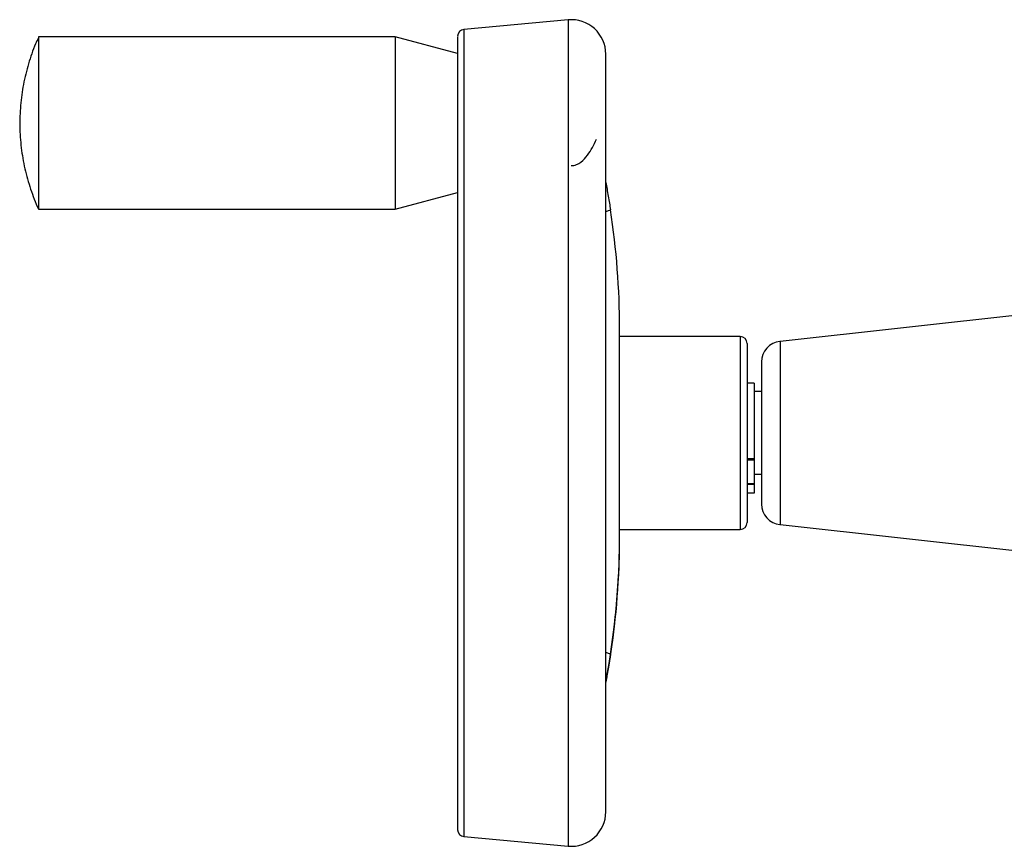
# Model space of a CAD drawing. Header units: millimetres. Extents: x 265 to 1951, y 68 to 1428.
# Tile 36 of 38: x 1526 to 1669, y 811 to 931. Entities that reach past the tile are written whole.
import ezdxf

# ---------------------------------------------------------------- set-up
doc = ezdxf.new("R2010")
doc.units = ezdxf.units.MM

msp = doc.modelspace()

# ---------------------------------------------------------------- linework, layer by layer
at = {"color": 7, "linetype": 'Continuous', "lineweight": 25}
for p, q in [((1605.97, 931.18), (1590.84, 929.78)), ((1580.87, 928.7), (1529.16, 928.7)), ((1529.16, 928.7), (1529.16, 903.7)), ((1589.93, 926.27), (1580.87, 928.7)), ((1580.87, 928.7), (1580.87, 903.7)), ((1589.93, 928.76), (1589.93, 813.61)), ((1611.43, 816.2), (1611.43, 926.2)), ((1580.87, 903.7), (1589.93, 906.13)), ((1529.16, 903.7), (1580.87, 903.7)), ((1673.03, 888.53), (1636.7, 884.5)), ((1613.43, 856.34), (1613.43, 886.34)), ((1630.93, 885.2), (1613.43, 885.2)), ((1632.93, 878.43), (1631.93, 878.43)), ((1632.93, 878.43), (1632.93, 867.49)), ((1634.03, 877.2), (1632.93, 877.2)), ((1631.93, 867.49), (1632.93, 867.49)), ((1632.93, 867.27), (1631.93, 867.27)), ((1632.93, 867.49), (1632.93, 867.27)), ((1632.93, 867.27), (1632.93, 863.83)), ((1632.93, 865.2), (1634.03, 865.2)), ((1632.93, 863.83), (1631.93, 863.83)), ((1632.93, 863.7), (1631.93, 863.7)), ((1632.93, 863.83), (1632.93, 863.7)), ((1632.93, 863.7), (1632.93, 862.46)), ((1632.93, 862.46), (1631.93, 862.46)), ((1613.43, 857.2), (1630.93, 857.2)), ((1636.7, 857.9), (1673.03, 853.87)), ((1613.43, 856.31), (1613.43, 856.34)), ((1590.84, 812.61), (1605.97, 811.22))]:
    msp.add_line(p, q, dxfattribs=at)
at = {"color": 8, "linetype": 'Continuous', "lineweight": 25}
for p, q in [((1590.84, 929.78), (1590.84, 812.62)), ((1605.97, 931.18), (1605.97, 811.22)), ((1611.43, 903.35), (1612.11, 903.59)), ((1630.93, 885.2), (1630.93, 857.2)), ((1636.7, 884.5), (1636.7, 871.2)), ((1636.7, 871.2), (1636.7, 857.9)), ((1612.11, 839.08), (1611.43, 839.33)), ((1590.84, 812.62), (1590.84, 812.61))]:
    msp.add_line(p, q, dxfattribs=at)
at = {"color": 7, "linetype": 'Continuous', "lineweight": 25}
for centre, radius, start, end in [((1606.43, 926.2), 5, 0, 95.2674), ((1590.93, 928.79), 1, 95.2674, 180), ((1499.94, 886.34), 113.49, 0, 8.7447), ((1630.93, 884.2), 1, 0, 90), ((1637.03, 881.51), 3, 96.3402, 180), ((1637.03, 860.88), 3, 180, 263.6598), ((1630.93, 858.2), 1, 270, 0), ((1499.94, 856.31), 113.49, 349.2276, 360), ((1499.94, 856.09), 113.49, 349.2276, 360), ((1499.94, 856.34), 113.49, 351.2553, 360), ((1499.94, 856.06), 113.49, 351.2553, 360), ((1606.43, 816.2), 5, 264.7326, 0), ((1590.93, 813.61), 1, 180, 264.7326)]:
    msp.add_arc(centre, radius, start, end, dxfattribs=at)
for points, knots in [([(1529.13, 928.55), (1528.99, 928.26), (1528.4, 927.06), (1527.65, 924.8), (1526.9, 921.81), (1526.49, 918.75), (1526.38, 915.67), (1526.59, 912.6), (1527.11, 909.55), (1527.98, 906.6), (1528.67, 904.64), (1529.15, 903.71), (1529.16, 903.7)], [0, 0, 0, 0, 0.037059, 0.157178, 0.277298, 0.397418, 0.517537, 0.637658, 0.757778, 0.877898, 0.998018, 1, 1, 1, 1]), ([(1606.43, 910.01), (1606.55, 910.01), (1606.81, 910.03), (1607.3, 910.19), (1608.03, 910.64), (1609.12, 911.86), (1609.7, 913.05), (1610.08, 913.84)], [0, 0, 0, 0, 0.061256, 0.126126, 0.251587, 0.50163, 1, 1, 1, 1]), ([(1611.43, 907.54), (1611.49, 907.22), (1611.67, 906.27), (1611.9, 904.92), (1612.06, 903.91), (1612.11, 903.59)], [0, 0, 0, 0, 0.249588, 0.764806, 1, 1, 1, 1]), ([(1631.93, 884.2), (1631.93, 884.16), (1631.93, 884.09), (1631.93, 883.39), (1631.93, 882.21), (1631.93, 880.54), (1631.93, 878.48), (1631.93, 876.16), (1631.93, 873.74), (1631.93, 871.32), (1631.93, 868.89), (1631.93, 866.46), (1631.93, 864.12), (1631.93, 862.02), (1631.93, 860.32), (1631.93, 859.1), (1631.93, 858.35), (1631.93, 858.25), (1631.93, 858.2)], [0, 0, 0, 0, 0.058258, 0.120006, 0.18432, 0.25, 0.31568, 0.379994, 0.441742, 0.5, 0.558258, 0.620006, 0.68432, 0.75, 0.81568, 0.879994, 0.941742, 1, 1, 1, 1]), ([(1634.03, 881.51), (1634.03, 881.48), (1634.03, 881.41), (1634.03, 880.84), (1634.03, 879.89), (1634.03, 878.54), (1634.03, 876.89), (1634.03, 875.05), (1634.03, 873.12), (1634.03, 871.83), (1634.03, 871.2)], [0, 0, 0, 0, 0.116516, 0.240011, 0.368641, 0.5, 0.631359, 0.759989, 0.883484, 1, 1, 1, 1]), ([(1634.03, 871.2), (1634.03, 870.57), (1634.03, 869.27), (1634.03, 867.35), (1634.03, 865.5), (1634.03, 863.85), (1634.03, 862.51), (1634.03, 861.56), (1634.03, 860.99), (1634.03, 860.92), (1634.03, 860.88)], [0, 0, 0, 0, 0.116516, 0.240011, 0.368641, 0.5, 0.631359, 0.759989, 0.883484, 1, 1, 1, 1]), ([(1612.11, 839.08), (1611.93, 837.92), (1611.71, 836.55), (1611.47, 835.35), (1611.43, 835.17)], [0, 0, 0, 0, 0.843316, 1, 1, 1, 1]), ([(1611.43, 834.86), (1611.49, 835.17), (1611.67, 836.13), (1611.9, 837.48), (1612.06, 838.49), (1612.11, 838.81)], [0, 0, 0, 0, 0.249588, 0.764806, 1, 1, 1, 1])]:
    msp.add_open_spline(points, degree=3, knots=knots, dxfattribs=at)

doc.saveas('drawing.dxf')
